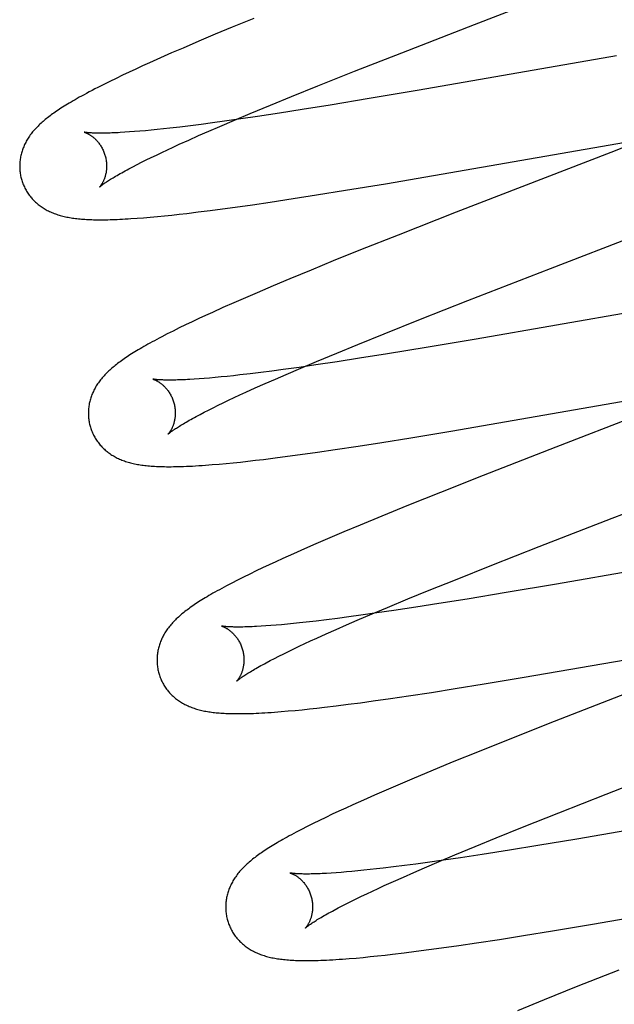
# Model space of a CAD drawing. Header units: inches. Extents: x 0 to 243, y 0 to 157.
# Tile 51 of 84: x 74.682 to 74.819, y 83.168 to 83.395. Entities that reach past the tile are written whole.
import ezdxf

# ---------------------------------------------------------------- set-up
doc = ezdxf.new("R2010")
doc.units = ezdxf.units.IN
doc.header["$LTSCALE"] = 13.348617
doc.header["$MEASUREMENT"] = 0
doc.linetypes.add('HIDDEN', pattern=[0.2, 0.1, -0.1])
doc.layers.add('DEFAULT_2', color=8, linetype='HIDDEN')

msp = doc.modelspace()

# ---------------------------------------------------------------- linework, layer by layer
at = {"layer": 'DEFAULT_2', "color": 8, "linetype": 'HIDDEN'}
for p, q in [((74.78638, 83.39373), (74.81805, 83.40601)), ((74.73565, 83.39513), (74.73064, 83.39307)), ((74.73064, 83.39307), (74.72676, 83.39146)), ((74.76964, 83.38723), (74.78638, 83.39373)), ((74.72676, 83.39146), (74.723, 83.38987)), ((74.71935, 83.38831), (74.71671, 83.38717)), ((74.723, 83.38987), (74.71935, 83.38831)), ((74.71414, 83.38603), (74.71165, 83.38492)), ((74.71671, 83.38717), (74.71414, 83.38603)), ((74.75876, 83.38295), (74.76964, 83.38723)), ((74.819, 83.38653), (74.77365, 83.37863)), ((74.71004, 83.38419), (74.70846, 83.38346)), ((74.71165, 83.38492), (74.71004, 83.38419)), ((74.7054, 83.38203), (74.70394, 83.38133)), ((74.70691, 83.38274), (74.7054, 83.38203)), ((74.70846, 83.38346), (74.70691, 83.38274)), ((74.75037, 83.37961), (74.75876, 83.38295)), ((74.70112, 83.37994), (74.69975, 83.37925)), ((74.70251, 83.38063), (74.70112, 83.37994)), ((74.70394, 83.38133), (74.70251, 83.38063)), ((74.74431, 83.37716), (74.75037, 83.37961)), ((74.73945, 83.37517), (74.74431, 83.37716)), ((74.77365, 83.37863), (74.76213, 83.37667)), ((74.73478, 83.37324), (74.73945, 83.37517)), ((74.75319, 83.37519), (74.74672, 83.37414)), ((74.76213, 83.37667), (74.75319, 83.37519)), ((74.7312, 83.37173), (74.73478, 83.37324)), ((74.73646, 83.37256), (74.73259, 83.37199)), ((74.7415, 83.37333), (74.73646, 83.37256)), ((74.74672, 83.37414), (74.7415, 83.37333)), ((74.72102, 83.37043), (74.71861, 83.37013)), ((74.72354, 83.37075), (74.72102, 83.37043)), ((74.72615, 83.37109), (74.72354, 83.37075)), ((74.7253, 83.3692), (74.72777, 83.37027)), ((74.72885, 83.37146), (74.72615, 83.37109)), ((74.72777, 83.37027), (74.7312, 83.37173)), ((74.73259, 83.37199), (74.72885, 83.37146)), ((74.70704, 83.369), (74.70594, 83.36892)), ((74.7082, 83.36908), (74.70704, 83.369)), ((74.70942, 83.36918), (74.7082, 83.36908)), ((74.71069, 83.36929), (74.70942, 83.36918)), ((74.71201, 83.36942), (74.71069, 83.36929)), ((74.71339, 83.36956), (74.71201, 83.36942)), ((74.71482, 83.36971), (74.71339, 83.36956)), ((74.7163, 83.36987), (74.71482, 83.36971)), ((74.71861, 83.37013), (74.7163, 83.36987)), ((74.72065, 83.36714), (74.72292, 83.36816)), ((74.72292, 83.36816), (74.7253, 83.3692)), ((74.8301, 83.36914), (74.81769, 83.36429)), ((74.71708, 83.36552), (74.71847, 83.36616)), ((74.71847, 83.36616), (74.72065, 83.36714)), ((74.76587, 83.35711), (74.82283, 83.36699)), ((74.71201, 83.36312), (74.7132, 83.3637)), ((74.7132, 83.3637), (74.71444, 83.36429)), ((74.71444, 83.36429), (74.71574, 83.3649)), ((74.71574, 83.3649), (74.71708, 83.36552)), ((74.81769, 83.36429), (74.78215, 83.35052)), ((74.7078, 83.361), (74.70877, 83.3615)), ((74.70877, 83.3615), (74.70979, 83.36202)), ((74.70979, 83.36202), (74.71088, 83.36256)), ((74.71088, 83.36256), (74.71201, 83.36312)), ((74.70689, 83.36052), (74.7078, 83.361)), ((74.75673, 83.3556), (74.76587, 83.35711)), ((74.74464, 83.35367), (74.75005, 83.35452)), ((74.75005, 83.35452), (74.75673, 83.3556)), ((74.73132, 83.35171), (74.73529, 83.35227)), ((74.73529, 83.35227), (74.73938, 83.35287)), ((74.73938, 83.35287), (74.74464, 83.35367)), ((74.71508, 83.34972), (74.71675, 83.34989)), ((74.71675, 83.34989), (74.71844, 83.35008)), ((74.71844, 83.35008), (74.72018, 83.35028)), ((74.72018, 83.35028), (74.72285, 83.3506)), ((74.72285, 83.3506), (74.7256, 83.35094)), ((74.7256, 83.35094), (74.72842, 83.35132)), ((74.72842, 83.35132), (74.73132, 83.35171)), ((74.78215, 83.35052), (74.76881, 83.3453)), ((74.70877, 83.34916), (74.71025, 83.34928)), ((74.71025, 83.34928), (74.71181, 83.34941)), ((74.71181, 83.34941), (74.71343, 83.34956)), ((74.71343, 83.34956), (74.71508, 83.34972)), ((74.76881, 83.3453), (74.76017, 83.34186)), ((74.80385, 83.33759), (74.82917, 83.3474)), ((74.76017, 83.34186), (74.75388, 83.33933)), ((74.75388, 83.33933), (74.74879, 83.33725)), ((74.74879, 83.33725), (74.74386, 83.33522)), ((74.78484, 83.33021), (74.80385, 83.33759)), ((74.74386, 83.33522), (74.74005, 83.33361)), ((74.73635, 83.33204), (74.73367, 83.33088)), ((74.74005, 83.33361), (74.73635, 83.33204)), ((74.73105, 83.32974), (74.72852, 83.32861)), ((74.73367, 83.33088), (74.73105, 83.32974)), ((74.77396, 83.32593), (74.78484, 83.33021)), ((74.84124, 83.33084), (74.78673, 83.32137)), ((74.72608, 83.32751), (74.72449, 83.32679)), ((74.72852, 83.32861), (74.72608, 83.32751)), ((74.72142, 83.32535), (74.71992, 83.32463)), ((74.72294, 83.32607), (74.72142, 83.32535)), ((74.72449, 83.32679), (74.72294, 83.32607)), ((74.76557, 83.32258), (74.77396, 83.32593)), ((74.71705, 83.32322), (74.71572, 83.32255)), ((74.71845, 83.32392), (74.71705, 83.32322)), ((74.71992, 83.32463), (74.71845, 83.32392)), ((74.71572, 83.32255), (74.71447, 83.32191)), ((74.75952, 83.32014), (74.76557, 83.32258)), ((74.78673, 83.32137), (74.77524, 83.31943)), ((74.75002, 83.31622), (74.75467, 83.31815)), ((74.75467, 83.31815), (74.75952, 83.32014)), ((74.77524, 83.31943), (74.76636, 83.31797)), ((74.74645, 83.31471), (74.75002, 83.31622)), ((74.75479, 83.31615), (74.74984, 83.31541)), ((74.75995, 83.31695), (74.75479, 83.31615)), ((74.76636, 83.31797), (74.75995, 83.31695)), ((74.7372, 83.31368), (74.73476, 83.31339)), ((74.73974, 83.31401), (74.7372, 83.31368)), ((74.74238, 83.31436), (74.73974, 83.31401)), ((74.74603, 83.31487), (74.74238, 83.31436)), ((74.74304, 83.31325), (74.74645, 83.31471)), ((74.74984, 83.31541), (74.74603, 83.31487)), ((74.72305, 83.31222), (74.72193, 83.31214)), ((74.72422, 83.31231), (74.72305, 83.31222)), ((74.72546, 83.31241), (74.72422, 83.31231)), ((74.72674, 83.31253), (74.72546, 83.31241)), ((74.72809, 83.31265), (74.72674, 83.31253)), ((74.72948, 83.3128), (74.72809, 83.31265)), ((74.73093, 83.31295), (74.72948, 83.3128)), ((74.73242, 83.31311), (74.73093, 83.31295)), ((74.73476, 83.31339), (74.73242, 83.31311)), ((74.73822, 83.31115), (74.74058, 83.31218)), ((74.74058, 83.31218), (74.74304, 83.31325)), ((74.73242, 83.30852), (74.7338, 83.30916)), ((74.7338, 83.30916), (74.73596, 83.31014)), ((74.73596, 83.31014), (74.73822, 83.31115)), ((74.78089, 83.30019), (74.83825, 83.31014)), ((74.72859, 83.30671), (74.72982, 83.3073)), ((74.72982, 83.3073), (74.7311, 83.3079)), ((74.7311, 83.3079), (74.73242, 83.30852)), ((74.83382, 83.30763), (74.80511, 83.29652)), ((74.72327, 83.30404), (74.72422, 83.30454)), ((74.72422, 83.30454), (74.72523, 83.30505)), ((74.72523, 83.30505), (74.7263, 83.30559)), ((74.7263, 83.30559), (74.72742, 83.30614)), ((74.72742, 83.30614), (74.72859, 83.30671)), ((74.72238, 83.30357), (74.72327, 83.30404)), ((74.77172, 83.29867), (74.78089, 83.30019)), ((74.76502, 83.2976), (74.77172, 83.29867)), ((74.75023, 83.29536), (74.75432, 83.29596)), ((74.75432, 83.29596), (74.75959, 83.29675)), ((74.75959, 83.29675), (74.76502, 83.2976)), ((74.80511, 83.29652), (74.78835, 83.28998)), ((74.73255, 83.2931), (74.73427, 83.29329)), ((74.73427, 83.29329), (74.73602, 83.29349)), ((74.73602, 83.29349), (74.73781, 83.2937)), ((74.73781, 83.2937), (74.74055, 83.29404)), ((74.74055, 83.29404), (74.74337, 83.29441)), ((74.74337, 83.29441), (74.74626, 83.2948)), ((74.74626, 83.2948), (74.75023, 83.29536)), ((74.72605, 83.29249), (74.72764, 83.29262)), ((74.72764, 83.29262), (74.72925, 83.29277)), ((74.72925, 83.29277), (74.73088, 83.29293)), ((74.73088, 83.29293), (74.73255, 83.2931)), ((74.818, 83.28016), (74.84967, 83.29245)), ((74.78835, 83.28998), (74.77855, 83.2861)), ((74.77855, 83.2861), (74.77116, 83.28314)), ((74.77116, 83.28314), (74.76504, 83.28065)), ((74.76504, 83.28065), (74.7601, 83.27861)), ((74.80126, 83.27366), (74.818, 83.28016)), ((74.7601, 83.27861), (74.75628, 83.27701)), ((74.75258, 83.27544), (74.74988, 83.27428)), ((74.75628, 83.27701), (74.75258, 83.27544)), ((74.74727, 83.27313), (74.74472, 83.27201)), ((74.74988, 83.27428), (74.74727, 83.27313)), ((74.79038, 83.26939), (74.80126, 83.27366)), ((74.86179, 83.27485), (74.80523, 83.26504)), ((74.74226, 83.2709), (74.74067, 83.27017)), ((74.74472, 83.27201), (74.74226, 83.2709)), ((74.7376, 83.26874), (74.73612, 83.26804)), ((74.73912, 83.26945), (74.7376, 83.26874)), ((74.74067, 83.27017), (74.73912, 83.26945)), ((74.78198, 83.26604), (74.79038, 83.26939)), ((74.73323, 83.26662), (74.73185, 83.26593)), ((74.73466, 83.26733), (74.73323, 83.26662)), ((74.73612, 83.26804), (74.73466, 83.26733)), ((74.77592, 83.26359), (74.78198, 83.26604)), ((74.73185, 83.26593), (74.73055, 83.26527)), ((74.80523, 83.26504), (74.79364, 83.26307)), ((74.76639, 83.25967), (74.77106, 83.26161)), ((74.77106, 83.26161), (74.77592, 83.26359)), ((74.78465, 83.26158), (74.77814, 83.26054)), ((74.79364, 83.26307), (74.78465, 83.26158)), ((74.76281, 83.25816), (74.76639, 83.25967)), ((74.77289, 83.25971), (74.76784, 83.25895)), ((74.77814, 83.26054), (74.77289, 83.25971)), ((74.75487, 83.25713), (74.75235, 83.25681)), ((74.75748, 83.25748), (74.75487, 83.25713)), ((74.76019, 83.25785), (74.75748, 83.25748)), ((74.75938, 83.2567), (74.76281, 83.25816)), ((74.76394, 83.25838), (74.76019, 83.25785)), ((74.76784, 83.25895), (74.76394, 83.25838)), ((74.73837, 83.2554), (74.73728, 83.25532)), ((74.73953, 83.25548), (74.73837, 83.2554)), ((74.74074, 83.25558), (74.73953, 83.25548)), ((74.74201, 83.25569), (74.74074, 83.25558)), ((74.74333, 83.25581), (74.74201, 83.25569)), ((74.74471, 83.25595), (74.74333, 83.25581)), ((74.74614, 83.25609), (74.74471, 83.25595)), ((74.74762, 83.25626), (74.74614, 83.25609)), ((74.74993, 83.25652), (74.74762, 83.25626)), ((74.75235, 83.25681), (74.74993, 83.25652)), ((74.75453, 83.25458), (74.75691, 83.25563)), ((74.75691, 83.25563), (74.75938, 83.2567)), ((74.74868, 83.25195), (74.75007, 83.25259)), ((74.75007, 83.25259), (74.75225, 83.25357)), ((74.75225, 83.25357), (74.75453, 83.25458)), ((74.79782, 83.24359), (74.85502, 83.25351)), ((74.7448, 83.25013), (74.74605, 83.25072)), ((74.74605, 83.25072), (74.74734, 83.25133)), ((74.74734, 83.25133), (74.74868, 83.25195)), ((74.7394, 83.24743), (74.74037, 83.24793)), ((74.74037, 83.24793), (74.74139, 83.24845)), ((74.74139, 83.24845), (74.74248, 83.24899)), ((74.74248, 83.24899), (74.74361, 83.24955)), ((74.74361, 83.24955), (74.7448, 83.25013)), ((74.73848, 83.24695), (74.7394, 83.24743)), ((74.78863, 83.24207), (74.79782, 83.24359)), ((74.78192, 83.24098), (74.78863, 83.24207)), ((74.76707, 83.23872), (74.77118, 83.23932)), ((74.77118, 83.23932), (74.77647, 83.24013)), ((74.77647, 83.24013), (74.78192, 83.24098)), ((74.82263, 83.2404), (74.80469, 83.23341)), ((74.75012, 83.23651), (74.75187, 83.23671)), ((74.75187, 83.23671), (74.75455, 83.23703)), ((74.75455, 83.23703), (74.75732, 83.23738)), ((74.75732, 83.23738), (74.76016, 83.23775)), ((74.76016, 83.23775), (74.76307, 83.23815)), ((74.76307, 83.23815), (74.76707, 83.23872)), ((74.74191, 83.2357), (74.74349, 83.23584)), ((74.74349, 83.23584), (74.74509, 83.23598)), ((74.74509, 83.23598), (74.74672, 83.23614)), ((74.74672, 83.23614), (74.7484, 83.23632)), ((74.7484, 83.23632), (74.75012, 83.23651)), ((74.80469, 83.23341), (74.79485, 83.22952)), ((74.79485, 83.22952), (74.78743, 83.22654)), ((74.78743, 83.22654), (74.78127, 83.22404)), ((74.78127, 83.22404), (74.77631, 83.22199)), ((74.81665, 83.21672), (74.83563, 83.22409)), ((74.77631, 83.22199), (74.77246, 83.22038)), ((74.76874, 83.21881), (74.76603, 83.21764)), ((74.77246, 83.22038), (74.76874, 83.21881)), ((74.7634, 83.21649), (74.76084, 83.21536)), ((74.76603, 83.21764), (74.7634, 83.21649)), ((74.80578, 83.21244), (74.81665, 83.21672)), ((74.75836, 83.21425), (74.75675, 83.21351)), ((74.76084, 83.21536), (74.75836, 83.21425)), ((74.75366, 83.21208), (74.75217, 83.21137)), ((74.75518, 83.21279), (74.75366, 83.21208)), ((74.75675, 83.21351), (74.75518, 83.21279)), ((74.7974, 83.2091), (74.80578, 83.21244)), ((74.74927, 83.20996), (74.74788, 83.20926)), ((74.75071, 83.21067), (74.74927, 83.20996)), ((74.75217, 83.21137), (74.75071, 83.21067)), ((74.74788, 83.20926), (74.74657, 83.20859)), ((74.79135, 83.20665), (74.7974, 83.2091)), ((74.82142, 83.20832), (74.80987, 83.20635)), ((74.7865, 83.20467), (74.79135, 83.20665)), ((74.80987, 83.20635), (74.8009, 83.20487)), ((74.77827, 83.20123), (74.78184, 83.20273)), ((74.78184, 83.20273), (74.7865, 83.20467)), ((74.78813, 83.20284), (74.78312, 83.20208)), ((74.7944, 83.20382), (74.78813, 83.20284)), ((74.8009, 83.20487), (74.7944, 83.20382)), ((74.77286, 83.20063), (74.77026, 83.20029)), ((74.77554, 83.20099), (74.77286, 83.20063)), ((74.77485, 83.19977), (74.77827, 83.20123)), ((74.77926, 83.20152), (74.77554, 83.20099)), ((74.78312, 83.20208), (74.77926, 83.20152)), ((74.75452, 83.19863), (74.75341, 83.19855)), ((74.75569, 83.19872), (74.75452, 83.19863)), ((74.75691, 83.19882), (74.75569, 83.19872)), ((74.75819, 83.19893), (74.75691, 83.19882)), ((74.75953, 83.19906), (74.75819, 83.19893)), ((74.76091, 83.1992), (74.75953, 83.19906)), ((74.76235, 83.19935), (74.76091, 83.1992)), ((74.76384, 83.19951), (74.76235, 83.19935)), ((74.76538, 83.19969), (74.76384, 83.19951)), ((74.76777, 83.19998), (74.76538, 83.19969)), ((74.77026, 83.20029), (74.76777, 83.19998)), ((74.77003, 83.19766), (74.77239, 83.1987)), ((74.77239, 83.1987), (74.77485, 83.19977)), ((74.7656, 83.19567), (74.76776, 83.19665)), ((74.76776, 83.19665), (74.77003, 83.19766)), ((74.81352, 83.18679), (74.87079, 83.19672)), ((74.76036, 83.19322), (74.76159, 83.19381)), ((74.76159, 83.19381), (74.76288, 83.19442)), ((74.76288, 83.19442), (74.76421, 83.19504)), ((74.76421, 83.19504), (74.7656, 83.19567)), ((74.75596, 83.19104), (74.75698, 83.19156)), ((74.75698, 83.19156), (74.75805, 83.19209)), ((74.75805, 83.19209), (74.75918, 83.19265)), ((74.75918, 83.19265), (74.76036, 83.19322)), ((74.7541, 83.19006), (74.755, 83.19054)), ((74.755, 83.19054), (74.75596, 83.19104)), ((74.80432, 83.18526), (74.81352, 83.18679)), ((74.79761, 83.18418), (74.80432, 83.18526)), ((74.78274, 83.18191), (74.78686, 83.18252)), ((74.78686, 83.18252), (74.79215, 83.18332)), ((74.79215, 83.18332), (74.79761, 83.18418)), ((74.76754, 83.1799), (74.77023, 83.18022)), ((74.77023, 83.18022), (74.77299, 83.18057)), ((74.77299, 83.18057), (74.77583, 83.18095)), ((74.77583, 83.18095), (74.77875, 83.18134)), ((74.77875, 83.18134), (74.78274, 83.18191)), ((74.75758, 83.1789), (74.75917, 83.17903)), ((74.75917, 83.17903), (74.76078, 83.17918)), ((74.76078, 83.17918), (74.76241, 83.17934)), ((74.76241, 83.17934), (74.76408, 83.17952)), ((74.76408, 83.17952), (74.76579, 83.1797)), ((74.76579, 83.1797), (74.76754, 83.1799)), ((74.81958, 83.17626), (74.80978, 83.17238)), ((74.80978, 83.17238), (74.80238, 83.16941)), ((74.80238, 83.16941), (74.79626, 83.16692))]:
    msp.add_line(p, q, dxfattribs=at)
for points in [[(74.69975, 83.37925), (74.69907, 83.3789), (74.6984, 83.37855), (74.69776, 83.37821), (74.69714, 83.37788), (74.69656, 83.37757), (74.69601, 83.37726), (74.69548, 83.37697), (74.69498, 83.37669), (74.6945, 83.37642), (74.69404, 83.37615), (74.69359, 83.37589), (74.69317, 83.37564), (74.69276, 83.37539), (74.69237, 83.37515), (74.69199, 83.37492), (74.69162, 83.37468), (74.69126, 83.37446), (74.69091, 83.37423), (74.69058, 83.37401), (74.69025, 83.37379), (74.68993, 83.37357), (74.68962, 83.37335), (74.68932, 83.37314), (74.68903, 83.37292), (74.68874, 83.37271), (74.68846, 83.3725), (74.68819, 83.37229), (74.68792, 83.37208), (74.68766, 83.37186), (74.6874, 83.37165), (74.68715, 83.37144)], [(74.68715, 83.37144), (74.68691, 83.37122), (74.68667, 83.37101), (74.68643, 83.37079), (74.6862, 83.37057), (74.68598, 83.37035), (74.68576, 83.37013), (74.68555, 83.36991), (74.68534, 83.36968), (74.68514, 83.36946), (74.68494, 83.36923), (74.68475, 83.369), (74.68457, 83.36877), (74.68439, 83.36854), (74.68421, 83.36831), (74.68405, 83.36807), (74.68388, 83.36783), (74.68373, 83.36759), (74.68358, 83.36735), (74.68343, 83.36711), (74.68329, 83.36686), (74.68316, 83.36661), (74.68303, 83.36636), (74.68291, 83.36611), (74.68279, 83.36586), (74.68269, 83.36561), (74.68258, 83.36536), (74.68249, 83.36511), (74.6824, 83.36486), (74.68231, 83.3646), (74.68224, 83.36435), (74.68216, 83.36409), (74.6821, 83.36383), (74.68203, 83.36356), (74.68198, 83.3633), (74.68193, 83.36303), (74.68189, 83.36276), (74.68185, 83.36249), (74.68182, 83.36222), (74.6818, 83.36194), (74.68178, 83.36167), (74.68177, 83.36139), (74.68177, 83.36112), (74.68177, 83.36084), (74.68178, 83.36056), (74.6818, 83.36029), (74.68182, 83.36001), (74.68185, 83.35973), (74.68189, 83.35946), (74.68193, 83.35918), (74.68199, 83.35891), (74.68205, 83.35863), (74.68211, 83.35836), (74.68217, 83.35813)], [(74.6966, 83.36896), (74.69659, 83.36896), (74.69658, 83.36896), (74.69658, 83.36896), (74.6966, 83.36895), (74.69662, 83.36895), (74.69666, 83.36894), (74.69669, 83.36893), (74.69674, 83.36891), (74.69679, 83.36889), (74.69684, 83.36887), (74.69691, 83.36885), (74.69697, 83.36882), (74.69705, 83.36879), (74.69712, 83.36876), (74.69721, 83.36872), (74.69729, 83.36868), (74.69738, 83.36863), (74.69748, 83.36858), (74.69757, 83.36853), (74.69767, 83.36848), (74.69778, 83.36841), (74.69789, 83.36835), (74.698, 83.36828), (74.69811, 83.3682), (74.69822, 83.36812), (74.69834, 83.36804), (74.69846, 83.36795), (74.69858, 83.36786), (74.69871, 83.36775), (74.69883, 83.36765), (74.69896, 83.36754), (74.69909, 83.36742), (74.69922, 83.36729), (74.69935, 83.36716), (74.69948, 83.36702), (74.69961, 83.36688), (74.69974, 83.36672), (74.69987, 83.36656), (74.7, 83.3664), (74.70013, 83.36623), (74.70026, 83.36605), (74.70038, 83.36586), (74.7005, 83.36567), (74.70062, 83.36547), (74.70073, 83.36526), (74.70084, 83.36505), (74.70094, 83.36484), (74.70104, 83.36462), (74.70114, 83.36439), (74.70122, 83.36416), (74.70131, 83.36393), (74.70138, 83.3637), (74.70144, 83.36349)], [(74.70594, 83.36892), (74.70489, 83.36886), (74.70439, 83.36883), (74.70391, 83.36881), (74.70344, 83.36879), (74.70299, 83.36877), (74.70255, 83.36876), (74.70213, 83.36874), (74.70173, 83.36874), (74.70134, 83.36873), (74.70096, 83.36872), (74.70061, 83.36872), (74.70026, 83.36872), (74.69994, 83.36872), (74.69963, 83.36873), (74.69934, 83.36873), (74.69906, 83.36874), (74.6988, 83.36875), (74.69855, 83.36876), (74.69832, 83.36877), (74.69811, 83.36879), (74.69791, 83.3688), (74.69773, 83.36881), (74.69756, 83.36883), (74.69741, 83.36884), (74.69727, 83.36886), (74.69715, 83.36887), (74.69704, 83.36888), (74.69694, 83.3689), (74.69685, 83.36891), (74.69678, 83.36892), (74.69672, 83.36893), (74.69667, 83.36894), (74.69663, 83.36895), (74.6966, 83.36896)], [(74.70144, 83.36349), (74.7015, 83.36328), (74.70155, 83.36304), (74.7016, 83.36279), (74.70165, 83.36255), (74.70168, 83.36231), (74.70171, 83.36207), (74.70173, 83.36183), (74.70175, 83.36159), (74.70176, 83.36136), (74.70176, 83.36113), (74.70176, 83.3609), (74.70175, 83.36067), (74.70173, 83.36045), (74.70171, 83.36024), (74.70168, 83.36003), (74.70165, 83.35983), (74.70162, 83.35963), (74.70158, 83.35944), (74.70154, 83.35925), (74.7015, 83.35907), (74.70145, 83.3589), (74.7014, 83.35873), (74.70135, 83.35856), (74.7013, 83.35841), (74.70124, 83.35826), (74.70119, 83.35811), (74.70113, 83.35797), (74.70107, 83.35784), (74.70101, 83.35771), (74.70096, 83.35759), (74.7009, 83.35748), (74.70084, 83.35736), (74.70078, 83.35726), (74.70072, 83.35716), (74.70067, 83.35706), (74.70061, 83.35697), (74.70056, 83.35689), (74.70051, 83.35681), (74.70045, 83.35674), (74.70041, 83.35667), (74.70036, 83.35661), (74.70032, 83.35655), (74.70028, 83.3565), (74.70024, 83.35645), (74.7002, 83.35641), (74.70017, 83.35638), (74.70015, 83.35635), (74.70013, 83.35632), (74.70011, 83.35631), (74.7001, 83.3563), (74.7001, 83.35629)], [(74.7001, 83.35629), (74.70011, 83.3563), (74.70012, 83.35632), (74.70015, 83.35634), (74.70018, 83.35637), (74.70022, 83.3564), (74.70027, 83.35644), (74.70033, 83.35649), (74.7004, 83.35655), (74.70048, 83.35661), (74.70057, 83.35668), (74.70067, 83.35676), (74.70079, 83.35685), (74.70091, 83.35694), (74.70105, 83.35704), (74.70121, 83.35715), (74.70137, 83.35727), (74.70155, 83.35739), (74.70175, 83.35752), (74.70196, 83.35766), (74.70218, 83.35781), (74.70242, 83.35796), (74.70268, 83.35812), (74.70294, 83.35828), (74.70323, 83.35846), (74.70353, 83.35864), (74.70384, 83.35882), (74.70417, 83.35901), (74.70451, 83.35921), (74.70487, 83.35942), (74.70525, 83.35963), (74.70563, 83.35984), (74.70604, 83.36006), (74.70646, 83.36029), (74.70689, 83.36052)], [(74.68217, 83.35813), (74.68224, 83.35791), (74.68232, 83.35764), (74.68241, 83.35738), (74.68251, 83.35711), (74.68261, 83.35686), (74.68272, 83.3566), (74.68284, 83.35635), (74.68296, 83.3561), (74.68309, 83.35585), (74.68322, 83.35561), (74.68336, 83.35537), (74.68351, 83.35514), (74.68366, 83.35491), (74.68381, 83.35468), (74.68397, 83.35446), (74.68414, 83.35424), (74.68431, 83.35403), (74.68449, 83.35382), (74.68466, 83.35362), (74.68485, 83.35342), (74.68504, 83.35322), (74.68523, 83.35304), (74.68542, 83.35285), (74.68562, 83.35267), (74.68583, 83.3525), (74.68603, 83.35233), (74.68624, 83.35216), (74.68646, 83.352), (74.68668, 83.35184), (74.68691, 83.35169), (74.68714, 83.35153), (74.68737, 83.35139), (74.68762, 83.35124), (74.68786, 83.3511), (74.68811, 83.35097), (74.68837, 83.35084), (74.68862, 83.35072), (74.68889, 83.3506), (74.68915, 83.35048), (74.68942, 83.35037), (74.68969, 83.35026), (74.68997, 83.35016), (74.69025, 83.35006), (74.69053, 83.34997), (74.69082, 83.34988), (74.69111, 83.3498), (74.69141, 83.34971), (74.69171, 83.34964), (74.69201, 83.34957), (74.69232, 83.3495), (74.69263, 83.34943), (74.69295, 83.34937), (74.69326, 83.34931), (74.69359, 83.34926), (74.69392, 83.34921), (74.69425, 83.34916), (74.69459, 83.34912), (74.69493, 83.34908), (74.69528, 83.34904), (74.69564, 83.34901), (74.696, 83.34897), (74.69637, 83.34894), (74.69675, 83.34892), (74.69713, 83.3489), (74.69753, 83.34888), (74.69793, 83.34886), (74.69834, 83.34884), (74.69876, 83.34883), (74.69919, 83.34882), (74.69964, 83.34882), (74.70009, 83.34881), (74.70055, 83.34881), (74.70103, 83.34881), (74.70152, 83.34882), (74.70203, 83.34883), (74.70255, 83.34884), (74.70309, 83.34886), (74.70364, 83.34888), (74.70422, 83.3489), (74.70481, 83.34892), (74.70542, 83.34895), (74.70605, 83.34899), (74.70669, 83.34902), (74.70736, 83.34907), (74.70877, 83.34916)], [(74.71447, 83.32191), (74.71388, 83.3216), (74.71332, 83.3213), (74.71277, 83.321), (74.71224, 83.32072), (74.71173, 83.32044), (74.71124, 83.32017), (74.71077, 83.3199), (74.71031, 83.31964), (74.70987, 83.31938), (74.70944, 83.31913), (74.70903, 83.31889), (74.70863, 83.31865), (74.70824, 83.31841), (74.70786, 83.31818), (74.70749, 83.31794), (74.70713, 83.31772), (74.70678, 83.31749), (74.70645, 83.31727), (74.70612, 83.31704), (74.70579, 83.31683), (74.70548, 83.31661), (74.70517, 83.31639), (74.70488, 83.31617), (74.70459, 83.31596), (74.7043, 83.31575), (74.70403, 83.31553), (74.70375, 83.31532), (74.70349, 83.3151), (74.70323, 83.31489), (74.70298, 83.31468)], [(74.70298, 83.31468), (74.70273, 83.31446), (74.70249, 83.31425), (74.70225, 83.31403), (74.70202, 83.31381), (74.7018, 83.31359), (74.70158, 83.31337), (74.70137, 83.31315), (74.70116, 83.31292), (74.70095, 83.3127), (74.70076, 83.31247), (74.70056, 83.31224), (74.70038, 83.31201), (74.7002, 83.31178), (74.70002, 83.31154), (74.69986, 83.31131), (74.69969, 83.31107), (74.69953, 83.31083), (74.69938, 83.31058), (74.69923, 83.31034), (74.69909, 83.31009), (74.69896, 83.30984), (74.69883, 83.30959), (74.69871, 83.30934), (74.69859, 83.30909), (74.69849, 83.30884), (74.69838, 83.30859), (74.69829, 83.30834), (74.6982, 83.30809), (74.69811, 83.30783), (74.69803, 83.30757), (74.69796, 83.30731), (74.69789, 83.30705), (74.69783, 83.30679), (74.69777, 83.30652), (74.69772, 83.30625), (74.69768, 83.30598), (74.69764, 83.30571), (74.69761, 83.30544), (74.69759, 83.30516), (74.69757, 83.30489), (74.69756, 83.30461), (74.69756, 83.30434), (74.69756, 83.30406), (74.69757, 83.30378), (74.69759, 83.3035), (74.69761, 83.30322), (74.69764, 83.30295), (74.69768, 83.30267), (74.69773, 83.30239), (74.69778, 83.30212), (74.69784, 83.30184), (74.6979, 83.30157), (74.69796, 83.30134)], [(74.71239, 83.31216), (74.71238, 83.31217), (74.71237, 83.31217), (74.71237, 83.31217), (74.71239, 83.31216), (74.71241, 83.31216), (74.71244, 83.31215), (74.71248, 83.31214), (74.71252, 83.31212), (74.71257, 83.3121), (74.71262, 83.31208), (74.71269, 83.31206), (74.71275, 83.31203), (74.71283, 83.312), (74.7129, 83.31197), (74.71298, 83.31193), (74.71307, 83.31189), (74.71316, 83.31185), (74.71325, 83.3118), (74.71335, 83.31175), (74.71345, 83.31169), (74.71356, 83.31163), (74.71366, 83.31157), (74.71377, 83.3115), (74.71389, 83.31142), (74.714, 83.31134), (74.71412, 83.31126), (74.71424, 83.31117), (74.71436, 83.31107), (74.71449, 83.31097), (74.71461, 83.31087), (74.71474, 83.31075), (74.71487, 83.31064), (74.715, 83.31051), (74.71513, 83.31038), (74.71526, 83.31024), (74.71539, 83.3101), (74.71553, 83.30994), (74.71566, 83.30978), (74.71579, 83.30962), (74.71591, 83.30944), (74.71604, 83.30926), (74.71617, 83.30908), (74.71629, 83.30888), (74.7164, 83.30868), (74.71652, 83.30848), (74.71663, 83.30827), (74.71673, 83.30805), (74.71683, 83.30783), (74.71693, 83.3076), (74.71701, 83.30738), (74.7171, 83.30714), (74.71717, 83.3069), (74.71723, 83.3067)], [(74.72193, 83.31214), (74.72087, 83.31208), (74.72036, 83.31205), (74.71987, 83.31203), (74.7194, 83.31201), (74.71894, 83.31199), (74.71849, 83.31197), (74.71806, 83.31196), (74.71765, 83.31195), (74.71726, 83.31194), (74.71688, 83.31193), (74.71651, 83.31193), (74.71616, 83.31193), (74.71583, 83.31193), (74.71551, 83.31194), (74.71522, 83.31194), (74.71493, 83.31195), (74.71466, 83.31196), (74.71441, 83.31197), (74.71418, 83.31198), (74.71396, 83.31199), (74.71376, 83.312), (74.71357, 83.31202), (74.7134, 83.31203), (74.71324, 83.31205), (74.7131, 83.31206), (74.71297, 83.31208), (74.71285, 83.31209), (74.71275, 83.3121), (74.71266, 83.31212), (74.71259, 83.31213), (74.71252, 83.31214), (74.71247, 83.31215), (74.71243, 83.31216), (74.7124, 83.31216), (74.71239, 83.31216)], [(74.71723, 83.3067), (74.71729, 83.30649), (74.71735, 83.30624), (74.7174, 83.306), (74.71744, 83.30576), (74.71747, 83.30551), (74.7175, 83.30527), (74.71753, 83.30503), (74.71754, 83.3048), (74.71755, 83.30456), (74.71755, 83.30433), (74.71755, 83.3041), (74.71754, 83.30388), (74.71752, 83.30366), (74.7175, 83.30344), (74.71747, 83.30323), (74.71744, 83.30303), (74.71741, 83.30283), (74.71737, 83.30264), (74.71733, 83.30245), (74.71729, 83.30227), (74.71724, 83.3021), (74.71719, 83.30193), (74.71714, 83.30176), (74.71708, 83.30161), (74.71703, 83.30146), (74.71697, 83.30131), (74.71692, 83.30118), (74.71686, 83.30104), (74.7168, 83.30092), (74.71674, 83.30079), (74.71668, 83.30068), (74.71663, 83.30057), (74.71657, 83.30046), (74.71651, 83.30036), (74.71645, 83.30027), (74.7164, 83.30018), (74.71634, 83.30009), (74.71629, 83.30001), (74.71624, 83.29994), (74.71619, 83.29987), (74.71615, 83.29981), (74.7161, 83.29975), (74.71606, 83.2997), (74.71603, 83.29966), (74.71599, 83.29962), (74.71596, 83.29958), (74.71594, 83.29955), (74.71592, 83.29953), (74.7159, 83.29951), (74.71589, 83.2995), (74.71589, 83.2995)], [(74.71589, 83.2995), (74.7159, 83.29951), (74.71592, 83.29953), (74.71594, 83.29955), (74.71598, 83.29958), (74.71602, 83.29962), (74.71607, 83.29966), (74.71613, 83.29971), (74.71621, 83.29977), (74.71629, 83.29984), (74.71638, 83.29991), (74.71649, 83.29999), (74.71661, 83.30008), (74.71674, 83.30018), (74.71688, 83.30028), (74.71704, 83.30039), (74.71721, 83.30051), (74.7174, 83.30064), (74.7176, 83.30077), (74.71781, 83.30091), (74.71804, 83.30106), (74.71828, 83.30121), (74.71854, 83.30137), (74.71882, 83.30154), (74.7191, 83.30172), (74.71941, 83.3019), (74.71973, 83.30209), (74.72006, 83.30228), (74.72041, 83.30248), (74.72077, 83.30269), (74.72115, 83.3029), (74.72154, 83.30312), (74.72195, 83.30334), (74.72238, 83.30357)], [(74.69796, 83.30134), (74.69803, 83.30111), (74.69811, 83.30084), (74.6982, 83.30058), (74.6983, 83.30032), (74.69841, 83.30006), (74.69852, 83.2998), (74.69863, 83.29954), (74.69876, 83.29929), (74.69889, 83.29905), (74.69902, 83.2988), (74.69916, 83.29856), (74.69931, 83.29833), (74.69946, 83.2981), (74.69962, 83.29787), (74.69978, 83.29765), (74.69995, 83.29743), (74.70012, 83.29721), (74.7003, 83.297), (74.70048, 83.2968), (74.70066, 83.2966), (74.70085, 83.29641), (74.70105, 83.29622), (74.70124, 83.29603), (74.70145, 83.29585), (74.70165, 83.29568), (74.70186, 83.29551), (74.70207, 83.29534), (74.70229, 83.29518), (74.70251, 83.29502), (74.70274, 83.29486), (74.70298, 83.29471), (74.70322, 83.29457), (74.70346, 83.29442), (74.70371, 83.29428), (74.70396, 83.29415), (74.70422, 83.29402), (74.70448, 83.29389), (74.70474, 83.29378), (74.70501, 83.29366), (74.70528, 83.29355), (74.70556, 83.29344), (74.70584, 83.29334), (74.70612, 83.29325), (74.70641, 83.29315), (74.7067, 83.29306), (74.70699, 83.29298), (74.70729, 83.2929), (74.70759, 83.29282), (74.7079, 83.29275), (74.70821, 83.29268), (74.70853, 83.29262), (74.70885, 83.29256), (74.70917, 83.2925), (74.7095, 83.29245), (74.70984, 83.2924), (74.71018, 83.29235), (74.71053, 83.29231), (74.71088, 83.29227), (74.71125, 83.29223), (74.71162, 83.2922), (74.71201, 83.29217), (74.7124, 83.29214), (74.71281, 83.29211), (74.71323, 83.29209), (74.71366, 83.29207), (74.71411, 83.29205), (74.71457, 83.29204), (74.71505, 83.29203), (74.71554, 83.29202), (74.71605, 83.29202), (74.71657, 83.29202), (74.71712, 83.29203), (74.71768, 83.29204), (74.71826, 83.29205), (74.71886, 83.29206), (74.71948, 83.29209), (74.72013, 83.29211), (74.7208, 83.29214), (74.72149, 83.29218), (74.72221, 83.29222), (74.72295, 83.29226), (74.7237, 83.29231), (74.72447, 83.29237), (74.72605, 83.29249)], [(74.73055, 83.26527), (74.72994, 83.26495), (74.72934, 83.26463), (74.72877, 83.26433), (74.72822, 83.26403), (74.72769, 83.26374), (74.72718, 83.26346), (74.72668, 83.26318), (74.7262, 83.26291), (74.72574, 83.26264), (74.7253, 83.26238), (74.72487, 83.26213), (74.72445, 83.26188), (74.72405, 83.26163), (74.72366, 83.26139), (74.72328, 83.26115), (74.72291, 83.26092), (74.72256, 83.26069), (74.72222, 83.26046), (74.72188, 83.26024), (74.72156, 83.26001), (74.72124, 83.25979), (74.72093, 83.25958), (74.72064, 83.25936), (74.72034, 83.25914), (74.72006, 83.25893), (74.71978, 83.25872), (74.71951, 83.2585), (74.71925, 83.25829), (74.71899, 83.25808), (74.71874, 83.25786)], [(74.71874, 83.25786), (74.7185, 83.25765), (74.71826, 83.25743), (74.71802, 83.25721), (74.71779, 83.257), (74.71757, 83.25678), (74.71735, 83.25656), (74.71714, 83.25633), (74.71693, 83.25611), (74.71673, 83.25588), (74.71653, 83.25566), (74.71634, 83.25543), (74.71615, 83.2552), (74.71597, 83.25497), (74.7158, 83.25473), (74.71563, 83.2545), (74.71547, 83.25426), (74.71531, 83.25402), (74.71516, 83.25378), (74.71502, 83.25353), (74.71488, 83.25328), (74.71474, 83.25304), (74.71461, 83.25279), (74.71449, 83.25254), (74.71438, 83.25229), (74.71427, 83.25204), (74.71417, 83.25179), (74.71407, 83.25153), (74.71398, 83.25128), (74.7139, 83.25103), (74.71382, 83.25077), (74.71375, 83.25051), (74.71368, 83.25025), (74.71362, 83.24998), (74.71356, 83.24972), (74.71351, 83.24945), (74.71347, 83.24918), (74.71343, 83.24891), (74.7134, 83.24864), (74.71338, 83.24837), (74.71336, 83.24809), (74.71335, 83.24781), (74.71335, 83.24754), (74.71335, 83.24726), (74.71336, 83.24698), (74.71338, 83.24671), (74.7134, 83.24643), (74.71343, 83.24615), (74.71347, 83.24588), (74.71352, 83.2456), (74.71357, 83.24533), (74.71363, 83.24505), (74.71369, 83.24478), (74.71375, 83.24455)], [(74.72819, 83.25537), (74.72817, 83.25537), (74.72816, 83.25538), (74.72816, 83.25538), (74.72816, 83.25538), (74.72818, 83.25537), (74.7282, 83.25537), (74.72823, 83.25536), (74.72826, 83.25535), (74.72831, 83.25533), (74.72836, 83.25532), (74.72841, 83.2553), (74.72847, 83.25527), (74.72854, 83.25525), (74.72861, 83.25522), (74.72869, 83.25518), (74.72877, 83.25515), (74.72885, 83.25511), (74.72894, 83.25506), (74.72904, 83.25501), (74.72913, 83.25496), (74.72924, 83.2549), (74.72934, 83.25484), (74.72945, 83.25478), (74.72956, 83.25471), (74.72967, 83.25464), (74.72979, 83.25456), (74.7299, 83.25447), (74.73002, 83.25438), (74.73015, 83.25429), (74.73027, 83.25419), (74.7304, 83.25408), (74.73053, 83.25397), (74.73066, 83.25385), (74.73079, 83.25372), (74.73092, 83.25359), (74.73105, 83.25345), (74.73118, 83.25331), (74.73131, 83.25316), (74.73144, 83.253), (74.73157, 83.25283), (74.7317, 83.25266), (74.73183, 83.25248), (74.73195, 83.25229), (74.73207, 83.2521), (74.73219, 83.2519), (74.73231, 83.25169), (74.73242, 83.25148), (74.73252, 83.25126), (74.73262, 83.25104), (74.73272, 83.25082), (74.7328, 83.25059), (74.73289, 83.25035), (74.73296, 83.25011), (74.73302, 83.24991)], [(74.73728, 83.25532), (74.73624, 83.25526), (74.73575, 83.25524), (74.73527, 83.25522), (74.7348, 83.2552), (74.73436, 83.25518), (74.73392, 83.25517), (74.73351, 83.25516), (74.73311, 83.25515), (74.73272, 83.25514), (74.73236, 83.25514), (74.73201, 83.25514), (74.73167, 83.25514), (74.73135, 83.25514), (74.73105, 83.25515), (74.73076, 83.25516), (74.73049, 83.25516), (74.73024, 83.25517), (74.73, 83.25519), (74.72978, 83.2552), (74.72957, 83.25521), (74.72939, 83.25522), (74.72921, 83.25524), (74.72905, 83.25525), (74.72891, 83.25527), (74.72878, 83.25528), (74.72866, 83.2553), (74.72856, 83.25531), (74.72847, 83.25532), (74.72839, 83.25533), (74.72832, 83.25535), (74.72827, 83.25536), (74.72823, 83.25536), (74.72819, 83.25537), (74.72819, 83.25537)], [(74.73302, 83.24991), (74.73308, 83.2497), (74.73314, 83.24945), (74.73319, 83.24921), (74.73323, 83.24897), (74.73326, 83.24873), (74.73329, 83.24849), (74.73332, 83.24825), (74.73333, 83.24801), (74.73334, 83.24778), (74.73334, 83.24754), (74.73334, 83.24732), (74.73333, 83.24709), (74.73331, 83.24687), (74.73329, 83.24666), (74.73327, 83.24645), (74.73324, 83.24624), (74.7332, 83.24605), (74.73316, 83.24585), (74.73312, 83.24567), (74.73308, 83.24549), (74.73303, 83.24531), (74.73298, 83.24514), (74.73293, 83.24498), (74.73288, 83.24483), (74.73282, 83.24468), (74.73277, 83.24453), (74.73271, 83.24439), (74.73265, 83.24426), (74.73259, 83.24413), (74.73254, 83.24401), (74.73248, 83.24389), (74.73242, 83.24378), (74.73236, 83.24368), (74.7323, 83.24358), (74.73225, 83.24348), (74.73219, 83.24339), (74.73214, 83.24331), (74.73209, 83.24323), (74.73204, 83.24315), (74.73199, 83.24309), (74.73194, 83.24302), (74.7319, 83.24297), (74.73186, 83.24291), (74.73182, 83.24287), (74.73179, 83.24283), (74.73176, 83.24279), (74.73173, 83.24276), (74.73171, 83.24274), (74.73169, 83.24272), (74.73168, 83.24271), (74.73168, 83.24271)], [(74.73168, 83.24271), (74.73169, 83.24272), (74.73171, 83.24273), (74.73173, 83.24275), (74.73176, 83.24278), (74.7318, 83.24282), (74.73185, 83.24286), (74.73191, 83.24291), (74.73198, 83.24297), (74.73206, 83.24303), (74.73215, 83.2431), (74.73226, 83.24318), (74.73237, 83.24327), (74.7325, 83.24336), (74.73264, 83.24347), (74.73279, 83.24357), (74.73296, 83.24369), (74.73314, 83.24381), (74.73334, 83.24395), (74.73355, 83.24408), (74.73377, 83.24423), (74.73401, 83.24438), (74.73427, 83.24454), (74.73454, 83.24471), (74.73482, 83.24488), (74.73512, 83.24506), (74.73543, 83.24525), (74.73576, 83.24544), (74.73611, 83.24564), (74.73646, 83.24584), (74.73684, 83.24605), (74.73723, 83.24627), (74.73763, 83.24649), (74.73805, 83.24671), (74.73848, 83.24695)], [(74.71375, 83.24455), (74.71382, 83.24432), (74.7139, 83.24405), (74.714, 83.24379), (74.71409, 83.24353), (74.7142, 83.24327), (74.71431, 83.24301), (74.71442, 83.24276), (74.71455, 83.24251), (74.71468, 83.24226), (74.71481, 83.24202), (74.71495, 83.24178), (74.7151, 83.24154), (74.71525, 83.24131), (74.71541, 83.24108), (74.71557, 83.24086), (74.71573, 83.24064), (74.71591, 83.24043), (74.71608, 83.24022), (74.71626, 83.24002), (74.71645, 83.23982), (74.71664, 83.23962), (74.71683, 83.23943), (74.71703, 83.23925), (74.71723, 83.23907), (74.71743, 83.23889), (74.71764, 83.23872), (74.71785, 83.23856), (74.71807, 83.2384), (74.71829, 83.23824), (74.71852, 83.23808), (74.71875, 83.23793), (74.71899, 83.23778), (74.71924, 83.23764), (74.71949, 83.2375), (74.71974, 83.23737), (74.71999, 83.23724), (74.72025, 83.23711), (74.72052, 83.23699), (74.72078, 83.23688), (74.72105, 83.23677), (74.72133, 83.23666), (74.7216, 83.23656), (74.72189, 83.23646), (74.72217, 83.23637), (74.72246, 83.23628), (74.72276, 83.2362), (74.72306, 83.23611), (74.72336, 83.23604), (74.72367, 83.23597), (74.72398, 83.2359), (74.72429, 83.23583), (74.72461, 83.23577), (74.72493, 83.23572), (74.72526, 83.23566), (74.72559, 83.23561), (74.72592, 83.23557), (74.72626, 83.23552), (74.72661, 83.23548), (74.72696, 83.23545), (74.72732, 83.23541), (74.72768, 83.23538), (74.72805, 83.23536), (74.72843, 83.23533), (74.72882, 83.23531), (74.72921, 83.23529), (74.72962, 83.23527), (74.73004, 83.23526), (74.73046, 83.23525), (74.7309, 83.23524), (74.73135, 83.23523), (74.73181, 83.23523), (74.73229, 83.23523), (74.73278, 83.23523), (74.73329, 83.23524), (74.73382, 83.23525), (74.73437, 83.23527), (74.73493, 83.23528), (74.73552, 83.2353), (74.73613, 83.23533), (74.73677, 83.23536), (74.73743, 83.23539), (74.73812, 83.23543), (74.73885, 83.23548), (74.73959, 83.23553), (74.74036, 83.23558), (74.74191, 83.2357)], [(74.74657, 83.20859), (74.74597, 83.20828), (74.74538, 83.20797), (74.74482, 83.20768), (74.74429, 83.20739), (74.74377, 83.20711), (74.74327, 83.20683), (74.74279, 83.20656), (74.74232, 83.2063), (74.74187, 83.20604), (74.74143, 83.20579), (74.74101, 83.20554), (74.7406, 83.2053), (74.7402, 83.20506), (74.73982, 83.20483), (74.73944, 83.20459), (74.73907, 83.20436), (74.73872, 83.20414), (74.73837, 83.20391), (74.73803, 83.20369), (74.7377, 83.20347), (74.73738, 83.20325), (74.73707, 83.20303), (74.73676, 83.20281), (74.73647, 83.2026), (74.73618, 83.20238), (74.73589, 83.20217), (74.73561, 83.20196), (74.73534, 83.20174), (74.73508, 83.20153), (74.73482, 83.20131), (74.73457, 83.2011)], [(74.73457, 83.2011), (74.73432, 83.20088), (74.73408, 83.20067), (74.73384, 83.20045), (74.73361, 83.20023), (74.73339, 83.20001), (74.73317, 83.19979), (74.73295, 83.19957), (74.73274, 83.19934), (74.73254, 83.19912), (74.73234, 83.19889), (74.73215, 83.19866), (74.73196, 83.19843), (74.73178, 83.1982), (74.73161, 83.19796), (74.73144, 83.19773), (74.73128, 83.19749), (74.73112, 83.19725), (74.73097, 83.19701), (74.73082, 83.19676), (74.73068, 83.19651), (74.73054, 83.19626), (74.73041, 83.19601), (74.73029, 83.19576), (74.73018, 83.19551), (74.73007, 83.19526), (74.72997, 83.19501), (74.72987, 83.19476), (74.72978, 83.19451), (74.72969, 83.19425), (74.72961, 83.19399), (74.72954, 83.19373), (74.72947, 83.19347), (74.72941, 83.19321), (74.72936, 83.19294), (74.72931, 83.19267), (74.72926, 83.1924), (74.72923, 83.19213), (74.72919, 83.19186), (74.72917, 83.19158), (74.72915, 83.19131), (74.72914, 83.19103), (74.72914, 83.19076), (74.72914, 83.19048), (74.72915, 83.1902), (74.72917, 83.18992), (74.72919, 83.18964), (74.72922, 83.18937), (74.72926, 83.18909), (74.72931, 83.18881), (74.72936, 83.18854), (74.72942, 83.18826), (74.72948, 83.18799), (74.72955, 83.18776)], [(74.74397, 83.19858), (74.74396, 83.19858), (74.74395, 83.19859), (74.74396, 83.19858), (74.74397, 83.19858), (74.74399, 83.19857), (74.74402, 83.19856), (74.74406, 83.19855), (74.74411, 83.19854), (74.74416, 83.19852), (74.74421, 83.1985), (74.74427, 83.19848), (74.74434, 83.19845), (74.74441, 83.19842), (74.74449, 83.19839), (74.74457, 83.19835), (74.74466, 83.19831), (74.74475, 83.19826), (74.74484, 83.19822), (74.74494, 83.19816), (74.74504, 83.19811), (74.74514, 83.19805), (74.74525, 83.19798), (74.74536, 83.19791), (74.74547, 83.19784), (74.74559, 83.19776), (74.74571, 83.19767), (74.74583, 83.19758), (74.74595, 83.19749), (74.74607, 83.19739), (74.7462, 83.19728), (74.74633, 83.19717), (74.74646, 83.19705), (74.74659, 83.19692), (74.74672, 83.19679), (74.74685, 83.19665), (74.74698, 83.19651), (74.74711, 83.19636), (74.74724, 83.1962), (74.74737, 83.19603), (74.7475, 83.19586), (74.74763, 83.19568), (74.74775, 83.19549), (74.74787, 83.1953), (74.74799, 83.1951), (74.7481, 83.19489), (74.74821, 83.19468), (74.74831, 83.19447), (74.74841, 83.19425), (74.74851, 83.19402), (74.7486, 83.19379), (74.74868, 83.19356), (74.74875, 83.19332), (74.74881, 83.19312)], [(74.75341, 83.19855), (74.75236, 83.19849), (74.75186, 83.19846), (74.75137, 83.19844), (74.7509, 83.19842), (74.75044, 83.1984), (74.75, 83.19839), (74.74957, 83.19837), (74.74917, 83.19836), (74.74877, 83.19836), (74.7484, 83.19835), (74.74804, 83.19835), (74.74769, 83.19835), (74.74736, 83.19835), (74.74705, 83.19835), (74.74675, 83.19836), (74.74647, 83.19837), (74.74621, 83.19838), (74.74596, 83.19839), (74.74573, 83.1984), (74.74551, 83.19841), (74.74531, 83.19842), (74.74513, 83.19844), (74.74496, 83.19845), (74.7448, 83.19847), (74.74466, 83.19848), (74.74454, 83.19849), (74.74442, 83.19851), (74.74432, 83.19852), (74.74424, 83.19853), (74.74416, 83.19855), (74.7441, 83.19856), (74.74405, 83.19857), (74.74401, 83.19857), (74.74398, 83.19858), (74.74397, 83.19858)], [(74.74881, 83.19312), (74.74887, 83.1929), (74.74893, 83.19266), (74.74898, 83.19242), (74.74902, 83.19218), (74.74906, 83.19194), (74.74908, 83.19169), (74.74911, 83.19146), (74.74912, 83.19122), (74.74913, 83.19098), (74.74913, 83.19075), (74.74913, 83.19052), (74.74912, 83.1903), (74.7491, 83.19008), (74.74908, 83.18987), (74.74906, 83.18966), (74.74903, 83.18945), (74.74899, 83.18925), (74.74895, 83.18906), (74.74891, 83.18887), (74.74887, 83.18869), (74.74882, 83.18852), (74.74877, 83.18835), (74.74872, 83.18819), (74.74867, 83.18803), (74.74861, 83.18788), (74.74856, 83.18774), (74.7485, 83.1876), (74.74844, 83.18747), (74.74839, 83.18734), (74.74833, 83.18722), (74.74827, 83.1871), (74.74821, 83.18699), (74.74815, 83.18688), (74.74809, 83.18678), (74.74804, 83.18669), (74.74798, 83.1866), (74.74793, 83.18651), (74.74788, 83.18644), (74.74783, 83.18636), (74.74778, 83.18629), (74.74773, 83.18623), (74.74769, 83.18617), (74.74765, 83.18612), (74.74761, 83.18608), (74.74758, 83.18604), (74.74755, 83.186), (74.74752, 83.18597), (74.7475, 83.18595), (74.74749, 83.18593), (74.74748, 83.18592), (74.74747, 83.18592)], [(74.74747, 83.18592), (74.74748, 83.18593), (74.7475, 83.18594), (74.74752, 83.18596), (74.74755, 83.18599), (74.74759, 83.18602), (74.74763, 83.18606), (74.74769, 83.18611), (74.74775, 83.18616), (74.74783, 83.18622), (74.74791, 83.18629), (74.74801, 83.18636), (74.74812, 83.18645), (74.74824, 83.18653), (74.74837, 83.18663), (74.74852, 83.18674), (74.74868, 83.18685), (74.74886, 83.18697), (74.74905, 83.1871), (74.74925, 83.18724), (74.74947, 83.18738), (74.74971, 83.18753), (74.74995, 83.18769), (74.75022, 83.18785), (74.7505, 83.18802), (74.75079, 83.1882), (74.7511, 83.18838), (74.75142, 83.18857), (74.75176, 83.18877), (74.75211, 83.18897), (74.75248, 83.18917), (74.75286, 83.18939), (74.75326, 83.18961), (74.75368, 83.18983), (74.7541, 83.19006)], [(74.72955, 83.18776), (74.72961, 83.18753), (74.7297, 83.18726), (74.72979, 83.187), (74.72988, 83.18673), (74.72999, 83.18647), (74.7301, 83.18622), (74.73022, 83.18596), (74.73034, 83.18571), (74.73047, 83.18547), (74.7306, 83.18522), (74.73074, 83.18498), (74.73089, 83.18475), (74.73104, 83.18452), (74.7312, 83.18429), (74.73136, 83.18407), (74.73153, 83.18385), (74.7317, 83.18363), (74.73188, 83.18343), (74.73206, 83.18322), (74.73224, 83.18302), (74.73243, 83.18283), (74.73263, 83.18264), (74.73282, 83.18245), (74.73302, 83.18227), (74.73323, 83.1821), (74.73344, 83.18193), (74.73365, 83.18176), (74.73387, 83.1816), (74.73409, 83.18144), (74.73432, 83.18129), (74.73455, 83.18113), (74.73479, 83.18099), (74.73504, 83.18084), (74.73529, 83.1807), (74.73554, 83.18057), (74.73579, 83.18044), (74.73605, 83.18032), (74.73632, 83.1802), (74.73658, 83.18008), (74.73685, 83.17997), (74.73713, 83.17986), (74.73741, 83.17976), (74.73769, 83.17967), (74.73798, 83.17957), (74.73827, 83.17948), (74.73856, 83.1794), (74.73886, 83.17932), (74.73917, 83.17924), (74.73947, 83.17917), (74.73978, 83.1791), (74.7401, 83.17904), (74.74042, 83.17898), (74.74074, 83.17892), (74.74107, 83.17887), (74.74141, 83.17882), (74.74175, 83.17877), (74.7421, 83.17873), (74.74245, 83.17869), (74.74281, 83.17865), (74.74319, 83.17862), (74.74357, 83.17858), (74.74396, 83.17856), (74.74437, 83.17853), (74.74479, 83.17851), (74.74522, 83.17849), (74.74567, 83.17847), (74.74613, 83.17846), (74.7466, 83.17845), (74.7471, 83.17844), (74.7476, 83.17844), (74.74813, 83.17844), (74.74867, 83.17844), (74.74923, 83.17845), (74.74981, 83.17846), (74.75041, 83.17848), (74.75103, 83.1785), (74.75168, 83.17853), (74.75234, 83.17856), (74.75304, 83.17859), (74.75375, 83.17863), (74.75449, 83.17868), (74.75524, 83.17873), (74.75601, 83.17878), (74.75758, 83.1789)]]:
    msp.add_lwpolyline(points, dxfattribs=at)

doc.saveas('drawing.dxf')
